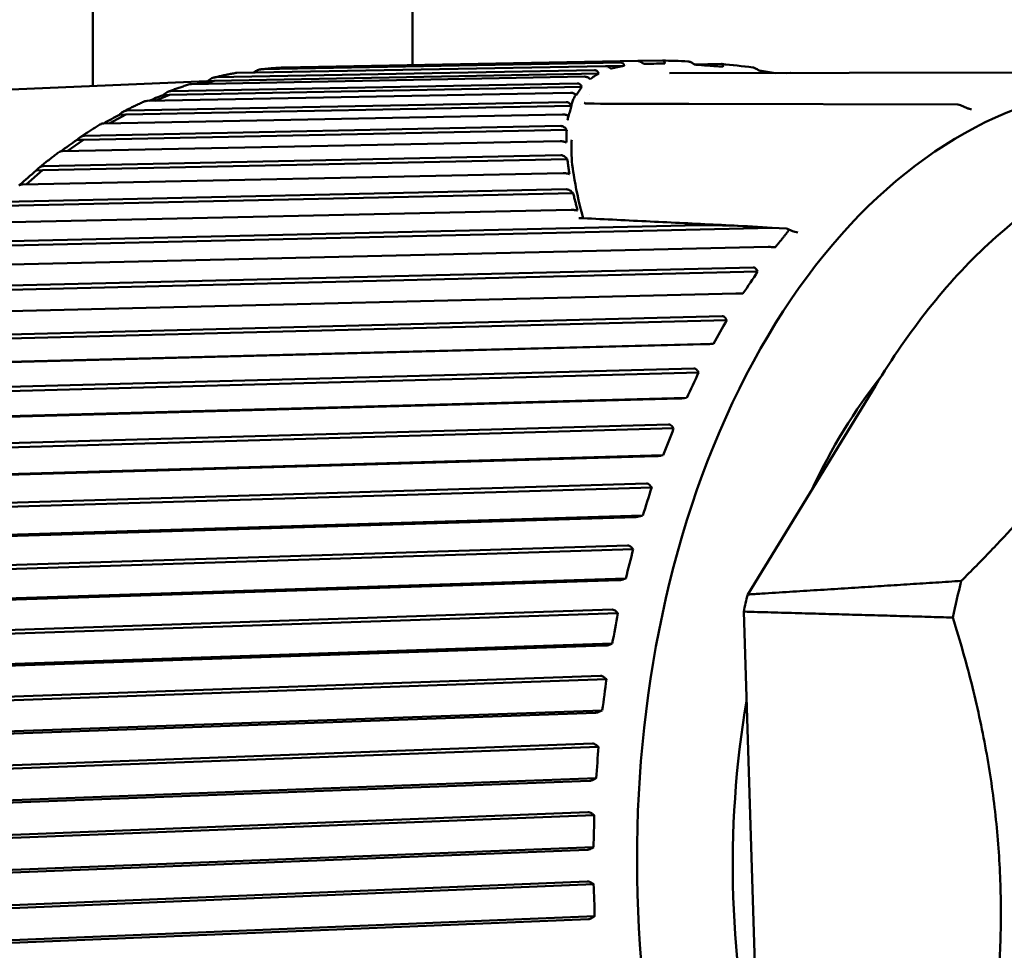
# Model space of a CAD drawing. Header units: millimetres. Extents: x 0 to 6049, y -120 to 1682.
# Tile 183 of 256: x 1457 to 1472, y 1389 to 1403. Entities that reach past the tile are written whole.
import ezdxf

# ---------------------------------------------------------------- set-up
doc = ezdxf.new("R2010")
doc.units = ezdxf.units.MM
doc.header["$LTSCALE"] = 2
doc.layers.add('Sichtbar (ISO)', color=7, linetype='Continuous', lineweight=50)

msp = doc.modelspace()

# ---------------------------------------------------------------- linework, layer by layer
at = {"layer": 'Sichtbar (ISO)'}
for p, q in [((1457.657, 1402.402), (1457.657, 1404.495)), ((1462.657, 1404.495), (1462.657, 1402.729)), ((1459.911, 1402.608), (1465.674, 1402.715)), ((1465.918, 1402.768), (1460.294, 1402.664)), ((1460.629, 1402.692), (1466.18, 1402.794)), ((1465.69, 1402.714), (1465.969, 1402.719)), ((1466.001, 1402.744), (1466.002, 1402.744)), ((1466.566, 1402.801), (1466.185, 1402.794)), ((1467.485, 1402.747), (1467.065, 1402.74)), ((1459.555, 1402.484), (1465.57, 1402.597)), ((1465.505, 1402.65), (1459.58, 1402.539)), ((1465.697, 1402.672), (1465.698, 1402.672)), ((1465.7, 1402.673), (1465.701, 1402.673)), ((1473.863, 1402.618), (1466.677, 1402.602)), ((1468.566, 1402.607), (1468.512, 1402.606)), ((1455.76, 1402.324), (1459.441, 1402.476)), ((1465.232, 1402.444), (1458.878, 1402.323)), ((1459.203, 1402.434), (1465.344, 1402.549)), ((1459.386, 1402.438), (1459.555, 1402.484)), ((1459.456, 1402.48), (1459.555, 1402.484)), ((1465.406, 1402.509), (1465.406, 1402.509)), ((1465.409, 1402.512), (1465.409, 1402.512)), ((1458.508, 1402.17), (1465.127, 1402.297)), ((1458.631, 1402.173), (1458.856, 1402.265)), ((1458.756, 1402.261), (1458.856, 1402.265)), ((1458.856, 1402.265), (1465.306, 1402.389)), ((1465.423, 1402.263), (1465.423, 1402.263)), ((1465.059, 1402.152), (1458.191, 1402.017)), ((1465.144, 1402.112), (1465.145, 1402.112)), ((1465.279, 1402.117), (1465.279, 1402.117)), ((1466.98, 1402.123), (1471.186, 1402.112)), ((1471.226, 1402.104), (1471.226, 1402.104)), ((1471.226, 1402.104), (1471.331, 1402.058)), ((1457.832, 1401.818), (1465.004, 1401.959)), ((1457.924, 1401.82), (1458.173, 1401.958)), ((1458.073, 1401.954), (1458.173, 1401.958)), ((1458.173, 1401.958), (1465.141, 1402.095)), ((1465.096, 1401.932), (1465.096, 1401.932)), ((1465.098, 1401.932), (1465.098, 1401.932)), ((1457.51, 1401.563), (1465.068, 1401.717)), ((1464.976, 1401.777), (1457.526, 1401.625)), ((1457.18, 1401.381), (1464.967, 1401.539)), ((1457.254, 1401.382), (1457.51, 1401.563)), ((1457.411, 1401.559), (1457.51, 1401.563)), ((1456.873, 1401.085), (1465.078, 1401.259)), ((1464.978, 1401.32), (1456.885, 1401.149)), ((1456.555, 1400.861), (1465.013, 1401.039)), ((1456.617, 1400.862), (1456.873, 1401.085)), ((1456.774, 1401.081), (1456.873, 1401.085)), ((1456.267, 1400.527), (1465.169, 1400.724)), ((1465.061, 1400.786), (1456.275, 1400.592)), ((1455.962, 1400.261), (1465.14, 1400.464)), ((1455.694, 1399.891), (1468.279, 1400.183)), ((1467.143, 1400.223), (1455.698, 1399.957)), ((1468.279, 1400.183), (1468.501, 1400.172)), ((1468.52, 1400.168), (1468.601, 1400.134)), ((1468.684, 1400.113), (1468.684, 1400.113)), ((1455.405, 1399.587), (1468.219, 1399.885)), ((1468.297, 1399.881), (1468.33, 1399.879)), ((1455.158, 1399.183), (1468.054, 1399.498)), ((1467.985, 1399.563), (1455.16, 1399.25)), ((1468.054, 1399.498), (1468.038, 1399.525)), ((1454.888, 1398.843), (1467.714, 1399.156)), ((1467.792, 1399.156), (1467.825, 1399.156)), ((1467.499, 1398.804), (1454.663, 1398.474)), ((1454.665, 1398.408), (1467.571, 1398.74)), ((1467.571, 1398.74), (1467.554, 1398.767)), ((1454.415, 1398.033), (1467.251, 1398.363)), ((1454.456, 1398.036), (1467.362, 1398.369)), ((1467.329, 1398.367), (1467.362, 1398.369)), ((1467.056, 1397.985), (1454.211, 1397.636)), ((1467.132, 1397.921), (1467.113, 1397.948)), ((1454.216, 1397.57), (1467.132, 1397.921)), ((1469.895, 1397.713), (1467.899, 1394.447)), ((1453.988, 1397.164), (1466.834, 1397.513)), ((1454.029, 1397.172), (1466.944, 1397.523)), ((1466.912, 1397.519), (1466.944, 1397.523)), ((1466.661, 1397.109), (1453.807, 1396.741)), ((1453.816, 1396.676), (1466.74, 1397.047)), ((1466.74, 1397.047), (1466.72, 1397.073)), ((1453.611, 1396.24), (1466.465, 1396.609)), ((1453.651, 1396.255), (1466.575, 1396.625)), ((1466.543, 1396.619), (1466.575, 1396.625)), ((1466.315, 1396.184), (1453.453, 1395.794)), ((1453.466, 1395.731), (1466.397, 1396.123)), ((1466.397, 1396.123), (1466.376, 1396.149)), ((1453.286, 1395.27), (1466.147, 1395.659)), ((1453.325, 1395.289), (1466.256, 1395.681)), ((1466.224, 1395.672), (1466.256, 1395.681)), ((1466.021, 1395.215), (1453.153, 1394.804)), ((1466.107, 1395.156), (1466.084, 1395.181)), ((1453.169, 1394.743), (1466.107, 1395.156)), ((1453.015, 1394.258), (1465.883, 1394.669)), ((1453.053, 1394.283), (1465.991, 1394.696)), ((1465.959, 1394.686), (1465.991, 1394.696)), ((1465.781, 1394.21), (1452.908, 1393.776)), ((1452.928, 1393.717), (1465.87, 1394.153)), ((1465.87, 1394.153), (1465.846, 1394.177)), ((1468.116, 1385.303), (1467.837, 1394.178)), ((1452.801, 1393.212), (1465.673, 1393.646)), ((1452.837, 1393.242), (1465.78, 1393.678)), ((1465.749, 1393.666), (1465.78, 1393.678)), ((1465.597, 1393.174), (1452.721, 1392.717)), ((1452.743, 1392.66), (1465.689, 1393.12)), ((1465.689, 1393.12), (1465.664, 1393.143)), ((1452.644, 1392.14), (1465.52, 1392.597)), ((1452.678, 1392.174), (1465.625, 1392.634)), ((1465.595, 1392.619), (1465.625, 1392.634)), ((1465.47, 1392.115), (1452.591, 1391.634)), ((1452.616, 1391.581), (1465.565, 1392.065)), ((1465.565, 1392.065), (1465.539, 1392.086)), ((1452.546, 1391.048), (1465.425, 1391.529)), ((1452.578, 1391.087), (1465.527, 1391.571)), ((1465.498, 1391.554), (1465.527, 1391.571)), ((1465.401, 1391.041), (1452.52, 1390.536)), ((1465.498, 1390.994), (1465.471, 1391.014)), ((1452.548, 1390.486), (1465.498, 1390.994)), ((1452.507, 1389.944), (1465.387, 1390.449)), ((1452.537, 1389.988), (1465.487, 1390.495)), ((1465.459, 1390.477), (1465.487, 1390.495)), ((1465.39, 1389.958), (1452.51, 1389.429)), ((1465.49, 1389.915), (1465.461, 1389.933)), ((1452.54, 1389.383), (1465.49, 1389.915)), ((1452.528, 1388.836), (1465.408, 1389.365)), ((1452.556, 1388.883), (1465.506, 1389.415)), ((1465.478, 1389.395), (1465.506, 1389.415))]:
    msp.add_line(p, q, dxfattribs=at)
msp.add_arc((1471.186, 1402.012), 0.1, 66.4087, 89.8196, dxfattribs=at)
for centre, major_axis, ratio, start_param, end_param in [((1474.368, 1389.833), (0.521, -12.581), 0.650472, 2.680695, 6.744628), ((1459.352, 1402.439), (-0.605, -0.166), 0.020714, 4.534549, 4.803814), ((1458.656, 1402.199), (-0.592, -0.242), 0.030732, 4.529731, 4.905623), ((1471.186, 1402.012), (0.0003, 0.1), 0.685657, 0, 0.006382), ((1457.977, 1401.872), (-0.575, -0.317), 0.039232, 4.523555, 4.954097), ((1467.22, 1389.537), (-0.523, 12.639), 0.650472, 0.199185, 0.199191), ((1457.321, 1401.459), (-0.554, -0.389), 0.046078, 4.516569, 4.985736), ((1456.69, 1400.962), (-0.53, -0.459), 0.051331, 4.509262, 5.006845), ((1468.453, 1400.118), (0.0763, 0.0401), 0.468604, 0.479195, 0.66966), ((1468.405, 1400.108), (0.13, 0.046), 0.359944, 5.768971, 6.775136), ((1458.091, 1399.087), (10.923, 6.759), 0.517115, 5.416357, 5.455285), ((1457.61, 1398.301), (10.387, 7.557), 0.562169, 5.377365, 5.416292), ((1457.174, 1397.454), (9.748, 8.365), 0.60346, 5.331983, 5.370911), ((1474.368, 1389.833), (0.426, -10.284), 0.650472, 3.790811, 4.033544), ((1456.787, 1396.553), (8.99, 9.175), 0.640706, 5.279642, 5.31857), ((1456.451, 1395.603), (8.097, 9.971), 0.673653, 5.219831, 5.258759), ((1456.168, 1394.61), (7.058, 10.732), 0.702076, 5.152193, 5.191121), ((1478.509, 1390.004), (-0.494, 11.935), 0.650472, 1.143402, 1.194952), ((1475.318, 1389.872), (0.502, -12.119), 0.650472, 4.298562, 4.3224), ((1455.94, 1393.582), (5.863, 11.429), 0.72578, 5.076649, 5.115576), ((1455.769, 1392.526), (4.513, 12.026), 0.744605, 4.993547, 5.032474), ((1474.368, 1389.833), (0.426, -10.284), 0.650472, 4.394402, 4.999883), ((1455.656, 1391.448), (3.025, 12.484), 0.75842, 4.903796, 4.942724), ((1455.602, 1390.357), (1.43, 12.765), 0.767133, 4.808939, 4.847866), ((1455.607, 1389.259), (-0.224, 12.843), 0.770682, 4.711099, 4.750026)]:
    msp.add_ellipse(centre, major_axis=major_axis, ratio=ratio, start_param=start_param, end_param=end_param, dxfattribs=at)
for points, knots in [([(1465.746, 1402.688), (1465.741, 1402.692), (1465.735, 1402.696), (1465.723, 1402.703), (1465.716, 1402.705), (1465.704, 1402.71), (1465.697, 1402.712), (1465.685, 1402.714), (1465.679, 1402.715), (1465.674, 1402.715)], [-0.008459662, -0.008459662, -0.008459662, -0.008459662, -0.006368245, -0.006368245, -0.004259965, -0.004259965, -0.002156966, -0.002156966, -0.000001, -0.000001, -0.000001, -0.000001]), ([(1465.969, 1402.719), (1465.933, 1402.711), (1465.898, 1402.704), (1465.83, 1402.689), (1465.797, 1402.681), (1465.765, 1402.674)], [-0.0524614, -0.0524614, -0.0524614, -0.0524614, -0.02662391, -0.02662391, -0.00011039, -0.00011039, -0.00011039, -0.00011039]), ([(1465.918, 1402.768), (1465.924, 1402.768), (1465.929, 1402.768), (1465.938, 1402.765), (1465.942, 1402.763), (1465.953, 1402.755), (1465.959, 1402.747), (1465.963, 1402.738)], [-0.01028179, -0.01028179, -0.01028179, -0.01028179, -0.00786043, -0.00786043, -0.0052693, -0.0052693, -0.00002448, -0.00002448, -0.00002448, -0.00002448]), ([(1465.963, 1402.738), (1465.963, 1402.734), (1465.965, 1402.731), (1465.967, 1402.725), (1465.968, 1402.722), (1465.969, 1402.719)], [-0.003425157, -0.003425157, -0.003425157, -0.003425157, -0.001733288, -0.001733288, -0.000085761, -0.000085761, -0.000085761, -0.000085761]), ([(1466.25, 1402.767), (1466.244, 1402.771), (1466.238, 1402.775), (1466.226, 1402.782), (1466.219, 1402.785), (1466.207, 1402.789), (1466.202, 1402.791), (1466.19, 1402.793), (1466.185, 1402.794), (1466.18, 1402.794)], [-0.008123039, -0.008123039, -0.008123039, -0.008123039, -0.005999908, -0.005999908, -0.00390454, -0.00390454, -0.001936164, -0.001936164, -0.000001, -0.000001, -0.000001, -0.000001]), ([(1466.277, 1402.749), (1466.272, 1402.752), (1466.268, 1402.755), (1466.259, 1402.761), (1466.254, 1402.764), (1466.25, 1402.767)], [-0.003280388, -0.003280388, -0.003280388, -0.003280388, -0.001635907, -0.001635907, -0.000007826, -0.000007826, -0.000007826, -0.000007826]), ([(1466.602, 1402.755), (1466.544, 1402.754), (1466.487, 1402.753), (1466.379, 1402.751), (1466.327, 1402.75), (1466.277, 1402.749)], [-0.05006246, -0.05006246, -0.05006246, -0.05006246, -0.02503687, -0.02503687, -0.00001128, -0.00001128, -0.00001128, -0.00001128]), ([(1466.566, 1402.801), (1466.571, 1402.801), (1466.576, 1402.8), (1466.584, 1402.798), (1466.587, 1402.796), (1466.593, 1402.791), (1466.595, 1402.788), (1466.599, 1402.782), (1466.6, 1402.778), (1466.6, 1402.774)], [-0.00815579, -0.00815579, -0.00815579, -0.00815579, -0.006218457, -0.006218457, -0.004247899, -0.004247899, -0.002148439, -0.002148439, -0.000007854, -0.000007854, -0.000007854, -0.000007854]), ([(1466.6, 1402.774), (1466.6, 1402.77), (1466.601, 1402.767), (1466.601, 1402.761), (1466.602, 1402.758), (1466.602, 1402.755)], [-0.003275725, -0.003275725, -0.003275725, -0.003275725, -0.001647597, -0.001647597, -0.000003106, -0.000003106, -0.000003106, -0.000003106]), ([(1467.039, 1402.757), (1467.025, 1402.767), (1467.01, 1402.774), (1466.99, 1402.782), (1466.984, 1402.784), (1466.973, 1402.786), (1466.969, 1402.787), (1466.965, 1402.787)], [-0.008942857, -0.008942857, -0.008942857, -0.008942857, -0.004335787, -0.004335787, -0.00209546, -0.00209546, -0.000589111, -0.000589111, -0.000589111, -0.000589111]), ([(1467.067, 1402.738), (1467.063, 1402.741), (1467.058, 1402.744), (1467.049, 1402.751), (1467.044, 1402.754), (1467.039, 1402.757)], [-0.003363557, -0.003363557, -0.003363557, -0.003363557, -0.001716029, -0.001716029, -0.00002416, -0.00002416, -0.00002416, -0.00002416]), ([(1467.511, 1402.705), (1467.434, 1402.711), (1467.358, 1402.716), (1467.21, 1402.727), (1467.138, 1402.733), (1467.067, 1402.738)], [-0.05238205, -0.05238205, -0.05238205, -0.05238205, -0.02578488, -0.02578488, -0.00002231, -0.00002231, -0.00002231, -0.00002231]), ([(1467.485, 1402.747), (1467.491, 1402.747), (1467.496, 1402.747), (1467.504, 1402.744), (1467.507, 1402.743), (1467.512, 1402.738), (1467.514, 1402.735), (1467.515, 1402.728), (1467.515, 1402.724), (1467.514, 1402.719)], [-0.008510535, -0.008510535, -0.008510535, -0.008510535, -0.006340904, -0.006340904, -0.00422459, -0.00422459, -0.002127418, -0.002127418, -0.000047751, -0.000047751, -0.000047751, -0.000047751]), ([(1467.511, 1402.705), (1467.511, 1402.707), (1467.512, 1402.71), (1467.513, 1402.715), (1467.513, 1402.717), (1467.514, 1402.719)], [0.000121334, 0.000121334, 0.000121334, 0.000121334, 0.001318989, 0.001318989, 0.002560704, 0.002560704, 0.002560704, 0.002560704]), ([(1459.894, 1402.607), (1459.871, 1402.603), (1459.848, 1402.598), (1459.803, 1402.59), (1459.78, 1402.585), (1459.735, 1402.576), (1459.712, 1402.571), (1459.667, 1402.561), (1459.644, 1402.556), (1459.599, 1402.546), (1459.577, 1402.541), (1459.554, 1402.535)], [4.81710547, 4.81710547, 4.81710547, 4.81710547, 4.82483881, 4.82483881, 4.83257215, 4.83257215, 4.84030548, 4.84030548, 4.84803882, 4.84803882, 4.85577216, 4.85577216, 4.85577216, 4.85577216]), ([(1459.911, 1402.608), (1459.91, 1402.608), (1459.909, 1402.608), (1459.909, 1402.608), (1459.903, 1402.608), (1459.898, 1402.607), (1459.894, 1402.607)], [-0.000335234, -0.000335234, -0.000335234, -0.000335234, 0, 0, 0, 0.002000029, 0.002000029, 0.002000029, 0.002000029]), ([(1460.172, 1402.613), (1460.192, 1402.627), (1460.214, 1402.641), (1460.253, 1402.658), (1460.275, 1402.663), (1460.292, 1402.664), (1460.293, 1402.664), (1460.293, 1402.664), (1460.294, 1402.664)], [-0.01352293, -0.01352293, -0.01352293, -0.01352293, -0.0066416, -0.0066416, 0, 0, 0, 0.00033523, 0.00033523, 0.00033523, 0.00033523]), ([(1460.625, 1402.691), (1460.602, 1402.69), (1460.579, 1402.689), (1460.534, 1402.686), (1460.511, 1402.684), (1460.465, 1402.681), (1460.443, 1402.679), (1460.397, 1402.675), (1460.374, 1402.673), (1460.329, 1402.668), (1460.306, 1402.666), (1460.284, 1402.664)], [4.73450852, 4.73450852, 4.73450852, 4.73450852, 4.74219929, 4.74219929, 4.74989007, 4.74989007, 4.75758084, 4.75758084, 4.76527162, 4.76527162, 4.77296239, 4.77296239, 4.77296239, 4.77296239]), ([(1460.629, 1402.692), (1460.628, 1402.692), (1460.627, 1402.691), (1460.626, 1402.691), (1460.626, 1402.691), (1460.625, 1402.691), (1460.625, 1402.691)], [-0.0003352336, -0.0003352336, -0.0003352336, -0.0003352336, 0, 0, 0, 0.0001598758, 0.0001598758, 0.0001598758, 0.0001598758]), ([(1465.57, 1402.597), (1465.547, 1402.583), (1465.524, 1402.569), (1465.479, 1402.54), (1465.457, 1402.526), (1465.435, 1402.512)], [-0.05554691, -0.05554691, -0.05554691, -0.05554691, -0.02780081, -0.02780081, -0.00004305, -0.00004305, -0.00004305, -0.00004305]), ([(1465.505, 1402.65), (1465.512, 1402.65), (1465.517, 1402.649), (1465.528, 1402.646), (1465.533, 1402.643), (1465.548, 1402.634), (1465.556, 1402.625), (1465.562, 1402.613)], [-0.01197405, -0.01197405, -0.01197405, -0.01197405, -0.00922499, -0.00922499, -0.0061999, -0.0061999, -0.00000205, -0.00000205, -0.00000205, -0.00000205]), ([(1465.562, 1402.613), (1465.563, 1402.61), (1465.564, 1402.608), (1465.567, 1402.602), (1465.569, 1402.6), (1465.57, 1402.597)], [-0.002820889, -0.002820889, -0.002820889, -0.002820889, -0.001412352, -0.001412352, -0.000000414, -0.000000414, -0.000000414, -0.000000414]), ([(1465.746, 1402.688), (1465.749, 1402.685), (1465.752, 1402.683), (1465.759, 1402.678), (1465.762, 1402.676), (1465.765, 1402.674)], [0.000046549, 0.000046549, 0.000046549, 0.000046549, 0.001288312, 0.001288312, 0.002486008, 0.002486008, 0.002486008, 0.002486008]), ([(1468.059, 1402.658), (1468.042, 1402.669), (1468.025, 1402.678), (1468.002, 1402.687), (1467.994, 1402.69), (1467.984, 1402.692), (1467.981, 1402.693), (1467.978, 1402.693)], [-0.010531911, -0.010531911, -0.010531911, -0.010531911, -0.005086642, -0.005086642, -0.002422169, -0.002422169, -0.001344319, -0.001344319, -0.001344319, -0.001344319]), ([(1468.082, 1402.642), (1468.078, 1402.645), (1468.074, 1402.647), (1468.066, 1402.652), (1468.063, 1402.655), (1468.059, 1402.658)], [-0.002822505, -0.002822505, -0.002822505, -0.002822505, -0.001411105, -0.001411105, -0.000002, -0.000002, -0.000002, -0.000002]), ([(1459.173, 1402.43), (1459.151, 1402.423), (1459.128, 1402.416), (1459.083, 1402.401), (1459.061, 1402.394), (1459.016, 1402.378), (1458.993, 1402.371), (1458.948, 1402.355), (1458.926, 1402.347), (1458.881, 1402.331), (1458.859, 1402.322), (1458.837, 1402.314)], [4.89957947, 4.89957947, 4.89957947, 4.89957947, 4.90740321, 4.90740321, 4.91522696, 4.91522696, 4.9230507, 4.9230507, 4.93087444, 4.93087444, 4.93869818, 4.93869818, 4.93869818, 4.93869818]), ([(1459.203, 1402.434), (1459.202, 1402.434), (1459.201, 1402.434), (1459.2, 1402.434), (1459.191, 1402.434), (1459.181, 1402.432), (1459.173, 1402.43)], [-0.000335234, -0.000335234, -0.000335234, -0.000335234, 0, 0, 0, 0.00373784, 0.00373784, 0.00373784, 0.00373784]), ([(1459.456, 1402.48), (1459.475, 1402.497), (1459.5, 1402.513), (1459.539, 1402.532), (1459.561, 1402.538), (1459.578, 1402.539), (1459.579, 1402.539), (1459.579, 1402.539), (1459.58, 1402.539)], [-0.0141713, -0.0141713, -0.0141713, -0.0141713, -0.0066416, -0.0066416, 0, 0, 0, 0.00033523, 0.00033523, 0.00033523, 0.00033523]), ([(1465.232, 1402.444), (1465.239, 1402.444), (1465.245, 1402.443), (1465.258, 1402.439), (1465.264, 1402.436), (1465.282, 1402.425), (1465.292, 1402.414), (1465.299, 1402.4)], [-0.01241265, -0.01241265, -0.01241265, -0.01241265, -0.00968414, -0.00968414, -0.00662785, -0.00662785, -0.00002694, -0.00002694, -0.00002694, -0.00002694]), ([(1465.422, 1402.522), (1465.416, 1402.526), (1465.41, 1402.53), (1465.397, 1402.537), (1465.39, 1402.54), (1465.376, 1402.545), (1465.369, 1402.546), (1465.356, 1402.549), (1465.349, 1402.549), (1465.344, 1402.549)], [-0.009079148, -0.009079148, -0.009079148, -0.009079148, -0.006819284, -0.006819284, -0.004570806, -0.004570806, -0.002340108, -0.002340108, -0.000001, -0.000001, -0.000001, -0.000001]), ([(1465.422, 1402.522), (1465.424, 1402.52), (1465.426, 1402.519), (1465.431, 1402.516), (1465.433, 1402.514), (1465.435, 1402.512)], [0.000026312, 0.000026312, 0.000026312, 0.000026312, 0.000925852, 0.000925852, 0.001822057, 0.001822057, 0.001822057, 0.001822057]), ([(1455.76, 1402.324), (1454.842, 1402.286), (1453.933, 1402.024), (1452.221, 1401.08), (1451.42, 1400.394), (1450.002, 1398.663), (1449.388, 1397.613), (1448.414, 1395.261), (1448.055, 1393.957), (1447.629, 1391.229), (1447.562, 1389.806), (1447.725, 1386.983), (1447.956, 1385.584), (1448.692, 1382.949), (1449.197, 1381.715), (1450.435, 1379.535), (1451.167, 1378.59), (1452.785, 1377.09), (1453.67, 1376.534), (1455.333, 1375.936), (1456.098, 1375.815), (1456.857, 1375.846)], [4.727636, 4.727636, 4.727636, 4.727636, 5.041232, 5.041232, 5.358486, 5.358486, 5.679648, 5.679648, 6.001673, 6.001673, 6.323588, 6.323588, 6.645417, 6.645417, 6.967358, 6.967358, 7.289359, 7.289359, 7.610143, 7.610143, 7.869228, 7.869228, 7.869228, 7.869228]), ([(1458.756, 1402.261), (1458.775, 1402.278), (1458.798, 1402.296), (1458.837, 1402.315), (1458.858, 1402.322), (1458.875, 1402.322), (1458.876, 1402.322), (1458.877, 1402.322), (1458.878, 1402.323)], [-0.0141713, -0.0141713, -0.0141713, -0.0141713, -0.0066416, -0.0066416, 0, 0, 0, 0.00033523, 0.00033523, 0.00033523, 0.00033523]), ([(1465.211, 1402.27), (1465.205, 1402.274), (1465.199, 1402.278), (1465.185, 1402.285), (1465.178, 1402.288), (1465.162, 1402.293), (1465.154, 1402.294), (1465.14, 1402.296), (1465.133, 1402.297), (1465.127, 1402.297)], [-0.009713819, -0.009713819, -0.009713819, -0.009713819, -0.007329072, -0.007329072, -0.004904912, -0.004904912, -0.002412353, -0.002412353, -0.000000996, -0.000000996, -0.000000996, -0.000000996]), ([(1465.211, 1402.27), (1465.201, 1402.253), (1465.191, 1402.236), (1465.183, 1402.217), (1465.178, 1402.208), (1465.174, 1402.199), (1465.17, 1402.19), (1465.166, 1402.18), (1465.162, 1402.17), (1465.159, 1402.16), (1465.152, 1402.14), (1465.146, 1402.119), (1465.141, 1402.096)], [0, 0, 0, 0, 0.333333, 0.333333, 0.333333, 0.497934, 0.497934, 0.497934, 0.666667, 0.666667, 0.666667, 1, 1, 1, 1]), ([(1465.211, 1402.27), (1465.212, 1402.269), (1465.214, 1402.268), (1465.217, 1402.266), (1465.218, 1402.266), (1465.22, 1402.265)], [0.000031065, 0.000031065, 0.000031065, 0.000031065, 0.000626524, 0.000626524, 0.001231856, 0.001231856, 0.001231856, 0.001231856]), ([(1465.306, 1402.389), (1465.291, 1402.368), (1465.276, 1402.347), (1465.248, 1402.306), (1465.234, 1402.285), (1465.22, 1402.265)], [-0.05812699, -0.05812699, -0.05812699, -0.05812699, -0.02907056, -0.02907056, -0.00003908, -0.00003908, -0.00003908, -0.00003908]), ([(1465.299, 1402.4), (1465.3, 1402.398), (1465.301, 1402.396), (1465.303, 1402.392), (1465.304, 1402.39), (1465.306, 1402.389)], [-0.00215078, -0.00215078, -0.00215078, -0.00215078, -0.001095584, -0.001095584, -0.000093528, -0.000093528, -0.000093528, -0.000093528]), ([(1458.469, 1402.163), (1458.447, 1402.153), (1458.424, 1402.143), (1458.38, 1402.122), (1458.358, 1402.111), (1458.313, 1402.09), (1458.291, 1402.08), (1458.247, 1402.058), (1458.224, 1402.047), (1458.18, 1402.025), (1458.158, 1402.013), (1458.136, 1402.002)], [4.98195074, 4.98195074, 4.98195074, 4.98195074, 4.98990391, 4.98990391, 4.99785708, 4.99785708, 5.00581025, 5.00581025, 5.01376342, 5.01376342, 5.02171659, 5.02171659, 5.02171659, 5.02171659]), ([(1458.508, 1402.17), (1458.507, 1402.17), (1458.506, 1402.17), (1458.505, 1402.17), (1458.492, 1402.17), (1458.479, 1402.167), (1458.469, 1402.163)], [-0.000335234, -0.000335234, -0.000335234, -0.000335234, 0, 0, 0, 0.005430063, 0.005430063, 0.005430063, 0.005430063]), ([(1465.059, 1402.152), (1465.067, 1402.152), (1465.074, 1402.151), (1465.089, 1402.147), (1465.096, 1402.143), (1465.118, 1402.129), (1465.131, 1402.115), (1465.141, 1402.096)], [-0.01594754, -0.01594754, -0.01594754, -0.01594754, -0.01261025, -0.01261025, -0.00881535, -0.00881535, -0.00004671, -0.00004671, -0.00004671, -0.00004671]), ([(1465.141, 1402.096), (1465.136, 1402.068), (1465.128, 1402.041), (1465.113, 1401.987), (1465.105, 1401.959), (1465.097, 1401.932)], [-0.06101491, -0.06101491, -0.06101491, -0.06101491, -0.03104478, -0.03104478, -0.00031226, -0.00031226, -0.00031226, -0.00031226]), ([(1465.373, 1402.128), (1465.381, 1402.127), (1465.388, 1402.127), (1465.395, 1402.127), (1465.397, 1402.127), (1465.399, 1402.127)], [0, 0, 0, 0, 0.00278627, 0.00278627, 0.003761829, 0.003761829, 0.003761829, 0.003761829]), ([(1458.073, 1401.954), (1458.091, 1401.972), (1458.113, 1401.99), (1458.151, 1402.01), (1458.172, 1402.017), (1458.189, 1402.017), (1458.189, 1402.017), (1458.19, 1402.017), (1458.191, 1402.017)], [-0.0141713, -0.0141713, -0.0141713, -0.0141713, -0.0066416, -0.0066416, 0, 0, 0, 0.00033523, 0.00033523, 0.00033523, 0.00033523]), ([(1465.097, 1401.932), (1465.094, 1401.935), (1465.09, 1401.937), (1465.082, 1401.941), (1465.077, 1401.943), (1465.066, 1401.948), (1465.058, 1401.951), (1465.043, 1401.955), (1465.036, 1401.957), (1465.019, 1401.959), (1465.011, 1401.959), (1465.004, 1401.959)], [-0.01090564, -0.01090564, -0.01090564, -0.01090564, -0.00928154, -0.00928154, -0.00768031, -0.00768031, -0.00533503, -0.00533503, -0.00292206, -0.00292206, -0.000001, -0.000001, -0.000001, -0.000001]), ([(1471.331, 1402.058), (1471.339, 1402.054), (1471.346, 1402.051), (1471.361, 1402.046), (1471.368, 1402.045), (1471.378, 1402.042), (1471.382, 1402.041), (1471.39, 1402.04), (1471.394, 1402.04), (1471.396, 1402.04)], [0, 0, 0, 0, 0.002529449, 0.002529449, 0.004791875, 0.004791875, 0.006282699, 0.006282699, 0.00787335, 0.00787335, 0.00787335, 0.00787335]), ([(1457.786, 1401.808), (1457.764, 1401.795), (1457.742, 1401.782), (1457.698, 1401.755), (1457.676, 1401.741), (1457.632, 1401.714), (1457.61, 1401.7), (1457.567, 1401.673), (1457.545, 1401.659), (1457.502, 1401.63), (1457.48, 1401.616), (1457.458, 1401.602)], [5.06424625, 5.06424625, 5.06424625, 5.06424625, 5.07235671, 5.07235671, 5.08046717, 5.08046717, 5.08857763, 5.08857763, 5.0966881, 5.0966881, 5.10479856, 5.10479856, 5.10479856, 5.10479856]), ([(1457.832, 1401.818), (1457.831, 1401.818), (1457.83, 1401.818), (1457.83, 1401.818), (1457.813, 1401.817), (1457.797, 1401.814), (1457.787, 1401.809), (1457.787, 1401.808), (1457.786, 1401.808)], [-0.000335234, -0.000335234, -0.000335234, -0.000335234, 0, 0, 0, 0.006641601, 0.006641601, 0.007115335, 0.007115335, 0.007115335, 0.007115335]), ([(1464.976, 1401.777), (1464.985, 1401.777), (1464.993, 1401.775), (1465.01, 1401.77), (1465.018, 1401.766), (1465.042, 1401.75), (1465.057, 1401.735), (1465.068, 1401.717)], [-0.01564674, -0.01564674, -0.01564674, -0.01564674, -0.0122825, -0.0122825, -0.00839833, -0.00839833, -0.00001113, -0.00001113, -0.00001113, -0.00001113]), ([(1465.068, 1401.717), (1465.067, 1401.684), (1465.066, 1401.65), (1465.064, 1401.583), (1465.063, 1401.55), (1465.062, 1401.517)], [-0.0625005, -0.0625005, -0.0625005, -0.0625005, -0.03107427, -0.03107427, -0.00000943, -0.00000943, -0.00000943, -0.00000943]), ([(1457.411, 1401.559), (1457.428, 1401.578), (1457.449, 1401.597), (1457.485, 1401.618), (1457.506, 1401.625), (1457.523, 1401.625), (1457.524, 1401.625), (1457.525, 1401.625), (1457.526, 1401.625)], [-0.0141713, -0.0141713, -0.0141713, -0.0141713, -0.0066416, -0.0066416, 0, 0, 0, 0.00033523, 0.00033523, 0.00033523, 0.00033523]), ([(1465.062, 1401.517), (1465.059, 1401.519), (1465.055, 1401.521), (1465.047, 1401.524), (1465.043, 1401.526), (1465.031, 1401.53), (1465.024, 1401.532), (1465.009, 1401.535), (1465.002, 1401.537), (1464.984, 1401.539), (1464.975, 1401.539), (1464.967, 1401.539)], [-0.01110126, -0.01110126, -0.01110126, -0.01110126, -0.00946718, -0.00946718, -0.00789138, -0.00789138, -0.00560995, -0.00560995, -0.00325963, -0.00325963, -0.00000099, -0.00000099, -0.00000099, -0.00000099]), ([(1465.171, 1401.056), (1465.148, 1401.215), (1465.136, 1401.363), (1465.144, 1401.531), (1465.147, 1401.562)], [0.2731846, 0.2731846, 0.2731846, 0.2731846, 0.5, 0.5505836, 0.5505836, 0.5505836, 0.5505836]), ([(1457.128, 1401.368), (1457.107, 1401.352), (1457.085, 1401.336), (1457.042, 1401.303), (1457.021, 1401.287), (1456.978, 1401.253), (1456.957, 1401.236), (1456.914, 1401.202), (1456.893, 1401.185), (1456.85, 1401.151), (1456.829, 1401.134), (1456.808, 1401.116)], [5.14649455, 5.14649455, 5.14649455, 5.14649455, 5.15477874, 5.15477874, 5.16306292, 5.16306292, 5.1713471, 5.1713471, 5.17963128, 5.17963128, 5.18791546, 5.18791546, 5.18791546, 5.18791546]), ([(1457.18, 1401.381), (1457.179, 1401.381), (1457.178, 1401.381), (1457.177, 1401.381), (1457.16, 1401.38), (1457.145, 1401.377), (1457.133, 1401.371), (1457.131, 1401.37), (1457.129, 1401.368)], [-0.000335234, -0.000335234, -0.000335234, -0.000335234, 0, 0, 0, 0.006641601, 0.006641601, 0.008656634, 0.008656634, 0.008656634, 0.008656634]), ([(1469.895, 1397.713), (1470.419, 1398.571), (1471.005, 1399.324), (1472.326, 1400.548), (1473.052, 1401.001), (1474.191, 1401.354), (1474.571, 1401.418), (1475.071, 1401.427), (1475.19, 1401.424), (1475.309, 1401.415)], [-1.8053229, -1.8053229, -1.8053229, -1.8053229, -1.4459201, -1.4459201, -1.0799897, -1.0799897, -0.9032851, -0.9032851, -0.8480864, -0.8480864, -0.8480864, -0.8480864]), ([(1464.978, 1401.32), (1464.986, 1401.32), (1464.994, 1401.319), (1465.011, 1401.314), (1465.02, 1401.31), (1465.046, 1401.295), (1465.063, 1401.279), (1465.078, 1401.259)], [-0.01734727, -0.01734727, -0.01734727, -0.01734727, -0.01371519, -0.01371519, -0.00949278, -0.00949278, -0.00011668, -0.00011668, -0.00011668, -0.00011668]), ([(1465.078, 1401.259), (1465.08, 1401.244), (1465.082, 1401.228), (1465.086, 1401.198), (1465.088, 1401.182), (1465.09, 1401.167)], [-0.02495633, -0.02495633, -0.02495633, -0.02495633, -0.01246526, -0.01246526, -0.00001437, -0.00001437, -0.00001437, -0.00001437]), ([(1456.774, 1401.081), (1456.79, 1401.1), (1456.81, 1401.12), (1456.845, 1401.141), (1456.866, 1401.148), (1456.883, 1401.149), (1456.884, 1401.149), (1456.884, 1401.149), (1456.885, 1401.149)], [-0.0141713, -0.0141713, -0.0141713, -0.0141713, -0.0066416, -0.0066416, 0, 0, 0, 0.00033523, 0.00033523, 0.00033523, 0.00033523]), ([(1465.11, 1401.022), (1465.107, 1401.024), (1465.103, 1401.025), (1465.095, 1401.028), (1465.09, 1401.03), (1465.078, 1401.033), (1465.071, 1401.034), (1465.056, 1401.037), (1465.048, 1401.038), (1465.031, 1401.039), (1465.021, 1401.04), (1465.013, 1401.039)], [-0.01119555, -0.01119555, -0.01119555, -0.01119555, -0.00963074, -0.00963074, -0.00788768, -0.00788768, -0.00564535, -0.00564535, -0.00332182, -0.00332182, -0.000001, -0.000001, -0.000001, -0.000001]), ([(1465.11, 1401.022), (1465.107, 1401.047), (1465.103, 1401.07), (1465.097, 1401.119), (1465.094, 1401.143), (1465.09, 1401.167)], [0.0000737, 0.0000737, 0.0000737, 0.0000737, 0.01963567, 0.01963567, 0.03950197, 0.03950197, 0.03950197, 0.03950197]), ([(1465.325, 1400.334), (1465.251, 1400.6), (1465.203, 1400.849), (1465.174, 1401.039), (1465.171, 1401.056)], [0.0098247, 0.0098247, 0.0098247, 0.0098247, 0.25, 0.2731846, 0.2731846, 0.2731846, 0.2731846]), ([(1456.555, 1400.861), (1456.554, 1400.861), (1456.553, 1400.86), (1456.552, 1400.86), (1456.535, 1400.86), (1456.52, 1400.857), (1456.507, 1400.852), (1456.503, 1400.85), (1456.501, 1400.848)], [-0.00033523, -0.00033523, -0.00033523, -0.00033523, 0, 0, 0, 0.0066416, 0.0066416, 0.01003061, 0.01003061, 0.01003061, 0.01003061]), ([(1465.061, 1400.786), (1465.07, 1400.786), (1465.079, 1400.785), (1465.098, 1400.779), (1465.108, 1400.775), (1465.136, 1400.758), (1465.154, 1400.742), (1465.17, 1400.723)], [-0.01693896, -0.01693896, -0.01693896, -0.01693896, -0.01333476, -0.01333476, -0.00909051, -0.00909051, -0.00019793, -0.00019793, -0.00019793, -0.00019793]), ([(1465.205, 1400.585), (1465.199, 1400.608), (1465.193, 1400.631), (1465.181, 1400.677), (1465.175, 1400.7), (1465.17, 1400.723)], [0.00000996, 0.00000996, 0.00000996, 0.00000996, 0.01694009, 0.01694009, 0.03382647, 0.03382647, 0.03382647, 0.03382647]), ([(1465.205, 1400.585), (1465.21, 1400.564), (1465.216, 1400.541), (1465.227, 1400.497), (1465.233, 1400.475), (1465.238, 1400.453)], [-0.03220105, -0.03220105, -0.03220105, -0.03220105, -0.01611117, -0.01611117, -0.00000094, -0.00000094, -0.00000094, -0.00000094]), ([(1465.238, 1400.453), (1465.235, 1400.454), (1465.231, 1400.455), (1465.222, 1400.457), (1465.218, 1400.458), (1465.206, 1400.46), (1465.199, 1400.461), (1465.185, 1400.463), (1465.177, 1400.463), (1465.159, 1400.464), (1465.149, 1400.465), (1465.14, 1400.464)], [-0.01128712, -0.01128712, -0.01128712, -0.01128712, -0.00960493, -0.00960493, -0.00800418, -0.00800418, -0.00579909, -0.00579909, -0.00351128, -0.00351128, -0.000001, -0.000001, -0.000001, -0.000001]), ([(1465.26, 1400.337), (1465.435, 1400.328), (1465.609, 1400.32), (1465.959, 1400.303), (1466.134, 1400.294), (1466.483, 1400.277), (1466.658, 1400.269), (1467.008, 1400.252), (1467.183, 1400.243), (1467.533, 1400.226), (1467.708, 1400.217), (1467.883, 1400.208)], [1.550316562, 1.550316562, 1.550316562, 1.550316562, 1.550783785, 1.550783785, 1.551251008, 1.551251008, 1.551718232, 1.551718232, 1.552185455, 1.552185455, 1.552652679, 1.552652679, 1.552652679, 1.552652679]), ([(1467.143, 1400.223), (1467.18, 1400.223), (1467.216, 1400.224), (1467.387, 1400.225), (1467.523, 1400.222), (1467.869, 1400.211), (1468.08, 1400.199), (1468.279, 1400.183)], [0.0352948, 0.0352948, 0.0352948, 0.0352948, 0.0488343, 0.0488343, 0.0976685, 0.0976685, 0.1731541, 0.1731541, 0.1731541, 0.1731541]), ([(1468.601, 1400.134), (1468.613, 1400.129), (1468.625, 1400.125), (1468.653, 1400.117), (1468.669, 1400.114), (1468.684, 1400.113)], [0, 0, 0, 0, 0.003785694, 0.003785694, 0.008696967, 0.008696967, 0.008696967, 0.008696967]), ([(1468.297, 1399.881), (1468.295, 1399.882), (1468.292, 1399.882), (1468.277, 1399.883), (1468.261, 1399.884), (1468.239, 1399.885), (1468.227, 1399.885), (1468.219, 1399.885)], [0.063368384, 0.063368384, 0.063368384, 0.063368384, 0.064108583, 0.064108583, 0.068033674, 0.068033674, 0.071182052, 0.071182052, 0.071182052, 0.071182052]), ([(1467.985, 1399.563), (1467.993, 1399.563), (1468.003, 1399.56), (1468.019, 1399.55), (1468.028, 1399.541), (1468.036, 1399.529), (1468.037, 1399.527), (1468.038, 1399.525)], [0.000173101, 0.000173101, 0.000173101, 0.000173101, 0.003321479, 0.003321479, 0.00724657, 0.00724657, 0.007986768, 0.007986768, 0.007986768, 0.007986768]), ([(1467.792, 1399.156), (1467.79, 1399.156), (1467.787, 1399.156), (1467.772, 1399.156), (1467.756, 1399.156), (1467.733, 1399.156), (1467.722, 1399.156), (1467.714, 1399.156)], [0.063368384, 0.063368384, 0.063368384, 0.063368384, 0.064108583, 0.064108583, 0.068033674, 0.068033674, 0.071182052, 0.071182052, 0.071182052, 0.071182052]), ([(1467.499, 1398.804), (1467.507, 1398.805), (1467.516, 1398.802), (1467.533, 1398.792), (1467.543, 1398.783), (1467.551, 1398.771), (1467.553, 1398.769), (1467.554, 1398.767)], [0.000173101, 0.000173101, 0.000173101, 0.000173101, 0.003321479, 0.003321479, 0.00724657, 0.00724657, 0.007986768, 0.007986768, 0.007986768, 0.007986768]), ([(1467.329, 1398.367), (1467.327, 1398.367), (1467.324, 1398.367), (1467.309, 1398.366), (1467.293, 1398.365), (1467.27, 1398.364), (1467.259, 1398.364), (1467.251, 1398.363)], [0.063368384, 0.063368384, 0.063368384, 0.063368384, 0.064108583, 0.064108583, 0.068033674, 0.068033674, 0.071182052, 0.071182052, 0.071182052, 0.071182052]), ([(1467.056, 1397.985), (1467.064, 1397.985), (1467.074, 1397.982), (1467.091, 1397.973), (1467.102, 1397.963), (1467.111, 1397.952), (1467.112, 1397.95), (1467.113, 1397.948)], [0.000173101, 0.000173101, 0.000173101, 0.000173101, 0.003321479, 0.003321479, 0.00724657, 0.00724657, 0.007986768, 0.007986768, 0.007986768, 0.007986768]), ([(1466.912, 1397.519), (1466.909, 1397.519), (1466.907, 1397.519), (1466.892, 1397.517), (1466.876, 1397.515), (1466.853, 1397.513), (1466.842, 1397.513), (1466.834, 1397.513)], [0.063368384, 0.063368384, 0.063368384, 0.063368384, 0.064108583, 0.064108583, 0.068033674, 0.068033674, 0.071182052, 0.071182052, 0.071182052, 0.071182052]), ([(1466.661, 1397.109), (1466.669, 1397.109), (1466.679, 1397.107), (1466.697, 1397.098), (1466.707, 1397.088), (1466.717, 1397.077), (1466.718, 1397.075), (1466.72, 1397.073)], [0.000173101, 0.000173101, 0.000173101, 0.000173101, 0.003321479, 0.003321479, 0.00724657, 0.00724657, 0.007986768, 0.007986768, 0.007986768, 0.007986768]), ([(1466.543, 1396.619), (1466.54, 1396.619), (1466.538, 1396.618), (1466.523, 1396.615), (1466.507, 1396.613), (1466.484, 1396.61), (1466.473, 1396.609), (1466.465, 1396.609)], [0.063368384, 0.063368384, 0.063368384, 0.063368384, 0.064108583, 0.064108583, 0.068033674, 0.068033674, 0.071182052, 0.071182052, 0.071182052, 0.071182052]), ([(1466.315, 1396.184), (1466.323, 1396.184), (1466.333, 1396.182), (1466.351, 1396.173), (1466.363, 1396.163), (1466.373, 1396.152), (1466.375, 1396.15), (1466.376, 1396.149)], [0.000173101, 0.000173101, 0.000173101, 0.000173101, 0.003321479, 0.003321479, 0.00724657, 0.00724657, 0.007986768, 0.007986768, 0.007986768, 0.007986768]), ([(1466.224, 1395.672), (1466.222, 1395.672), (1466.219, 1395.671), (1466.205, 1395.667), (1466.189, 1395.664), (1466.167, 1395.661), (1466.156, 1395.659), (1466.147, 1395.659)], [0.063368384, 0.063368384, 0.063368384, 0.063368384, 0.064108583, 0.064108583, 0.068033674, 0.068033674, 0.071182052, 0.071182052, 0.071182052, 0.071182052]), ([(1466.021, 1395.215), (1466.029, 1395.215), (1466.039, 1395.213), (1466.058, 1395.204), (1466.07, 1395.195), (1466.081, 1395.185), (1466.083, 1395.183), (1466.084, 1395.181)], [0.000173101, 0.000173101, 0.000173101, 0.000173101, 0.003321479, 0.003321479, 0.00724657, 0.00724657, 0.007986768, 0.007986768, 0.007986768, 0.007986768]), ([(1465.959, 1394.686), (1465.957, 1394.685), (1465.954, 1394.684), (1465.94, 1394.679), (1465.924, 1394.675), (1465.902, 1394.671), (1465.891, 1394.67), (1465.883, 1394.669)], [0.063368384, 0.063368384, 0.063368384, 0.063368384, 0.064108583, 0.064108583, 0.068033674, 0.068033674, 0.071182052, 0.071182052, 0.071182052, 0.071182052]), ([(1465.781, 1394.21), (1465.789, 1394.21), (1465.8, 1394.208), (1465.819, 1394.199), (1465.831, 1394.191), (1465.843, 1394.18), (1465.845, 1394.178), (1465.846, 1394.177)], [0.000173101, 0.000173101, 0.000173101, 0.000173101, 0.003321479, 0.003321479, 0.00724657, 0.00724657, 0.007986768, 0.007986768, 0.007986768, 0.007986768]), ([(1465.749, 1393.666), (1465.746, 1393.665), (1465.744, 1393.664), (1465.73, 1393.658), (1465.715, 1393.653), (1465.693, 1393.648), (1465.682, 1393.647), (1465.673, 1393.646)], [0.063368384, 0.063368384, 0.063368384, 0.063368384, 0.064108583, 0.064108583, 0.068033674, 0.068033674, 0.071182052, 0.071182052, 0.071182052, 0.071182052]), ([(1465.597, 1393.174), (1465.605, 1393.174), (1465.616, 1393.172), (1465.636, 1393.164), (1465.648, 1393.156), (1465.66, 1393.146), (1465.662, 1393.144), (1465.664, 1393.143)], [0.000173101, 0.000173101, 0.000173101, 0.000173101, 0.003321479, 0.003321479, 0.00724657, 0.00724657, 0.007986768, 0.007986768, 0.007986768, 0.007986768]), ([(1465.595, 1392.619), (1465.592, 1392.618), (1465.59, 1392.617), (1465.576, 1392.611), (1465.561, 1392.605), (1465.539, 1392.599), (1465.529, 1392.598), (1465.52, 1392.597)], [0.063368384, 0.063368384, 0.063368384, 0.063368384, 0.064108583, 0.064108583, 0.068033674, 0.068033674, 0.071182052, 0.071182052, 0.071182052, 0.071182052]), ([(1465.47, 1392.115), (1465.478, 1392.116), (1465.489, 1392.114), (1465.509, 1392.106), (1465.522, 1392.098), (1465.535, 1392.089), (1465.537, 1392.088), (1465.539, 1392.086)], [0.000173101, 0.000173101, 0.000173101, 0.000173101, 0.003321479, 0.003321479, 0.00724657, 0.00724657, 0.007986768, 0.007986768, 0.007986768, 0.007986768]), ([(1465.498, 1391.554), (1465.496, 1391.553), (1465.493, 1391.552), (1465.48, 1391.544), (1465.465, 1391.538), (1465.444, 1391.532), (1465.433, 1391.53), (1465.425, 1391.529)], [0.063368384, 0.063368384, 0.063368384, 0.063368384, 0.064108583, 0.064108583, 0.068033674, 0.068033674, 0.071182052, 0.071182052, 0.071182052, 0.071182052]), ([(1465.401, 1391.041), (1465.409, 1391.041), (1465.419, 1391.039), (1465.44, 1391.032), (1465.454, 1391.025), (1465.467, 1391.017), (1465.469, 1391.015), (1465.471, 1391.014)], [0.000173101, 0.000173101, 0.000173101, 0.000173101, 0.003321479, 0.003321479, 0.00724657, 0.00724657, 0.007986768, 0.007986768, 0.007986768, 0.007986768]), ([(1465.459, 1390.477), (1465.457, 1390.475), (1465.455, 1390.474), (1465.441, 1390.466), (1465.427, 1390.459), (1465.406, 1390.452), (1465.396, 1390.45), (1465.387, 1390.449)], [0.063368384, 0.063368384, 0.063368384, 0.063368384, 0.064108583, 0.064108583, 0.068033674, 0.068033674, 0.071182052, 0.071182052, 0.071182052, 0.071182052]), ([(1465.39, 1389.958), (1465.398, 1389.958), (1465.408, 1389.957), (1465.43, 1389.95), (1465.444, 1389.944), (1465.457, 1389.936), (1465.459, 1389.935), (1465.461, 1389.933)], [0.000173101, 0.000173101, 0.000173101, 0.000173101, 0.003321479, 0.003321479, 0.00724657, 0.00724657, 0.007986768, 0.007986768, 0.007986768, 0.007986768]), ([(1465.478, 1389.395), (1465.476, 1389.394), (1465.474, 1389.392), (1465.461, 1389.383), (1465.448, 1389.376), (1465.427, 1389.368), (1465.416, 1389.366), (1465.408, 1389.365)], [0.063368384, 0.063368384, 0.063368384, 0.063368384, 0.064108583, 0.064108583, 0.068033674, 0.068033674, 0.071182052, 0.071182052, 0.071182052, 0.071182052])]:
    msp.add_open_spline(points, degree=3, knots=knots, dxfattribs=at)
for points in [[(1466.568, 1402.801), (1466.692, 1402.799), (1466.826, 1402.794), (1466.965, 1402.787)], [(1467.492, 1402.747), (1467.651, 1402.732), (1467.814, 1402.714), (1467.978, 1402.693)], [(1466.675, 1402.602), (1466.675, 1402.602), (1466.675, 1402.602), (1466.675, 1402.602)], [(1468.334, 1402.606), (1468.249, 1402.618), (1468.166, 1402.63), (1468.082, 1402.642)], [(1468.566, 1402.607), (1468.571, 1402.607), (1468.575, 1402.607), (1468.579, 1402.606)], [(1468.578, 1402.606), (1468.578, 1402.606), (1468.579, 1402.606), (1468.579, 1402.606)], [(1465.343, 1402.14), (1465.346, 1402.138), (1465.349, 1402.136), (1465.352, 1402.135)], [(1465.352, 1402.135), (1465.358, 1402.132), (1465.365, 1402.129), (1465.373, 1402.128)], [(1465.399, 1402.127), (1465.923, 1402.125), (1466.448, 1402.123), (1466.974, 1402.123)], [(1471.397, 1402.04), (1471.397, 1402.04), (1471.397, 1402.04), (1471.396, 1402.04)], [(1465.097, 1401.932), (1465.091, 1401.912), (1465.085, 1401.89), (1465.082, 1401.867)]]:
    msp.add_open_spline(points, degree=3, dxfattribs=at)
for points, weights in [([(1468.33, 1399.879), (1468.431, 1400.002), (1468.526, 1400.125)], [1.69312184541, 1.69337500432, 1.69322830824]), ([(1471.239, 1394.659), (1472.873, 1396.283), (1473.787, 1397.779)], [1.2314661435, 1.27927491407, 1.27927488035]), ([(1467.899, 1394.447), (1469.609, 1394.554), (1471.239, 1394.659)], [1.00009121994, 1.00025748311, 1.00015187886]), ([(1471.106, 1394.086), (1469.514, 1394.132), (1467.837, 1394.178)], [1.00015667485, 1.0002702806, 1.00009573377]), ([(1471.106, 1394.086), (1472.421, 1389.922), (1471.371, 1385.661)], [1.23096562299, 1.32029098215, 1.23096562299])]:
    msp.add_rational_spline(points, weights, degree=2, dxfattribs=at)

doc.saveas('drawing.dxf')
